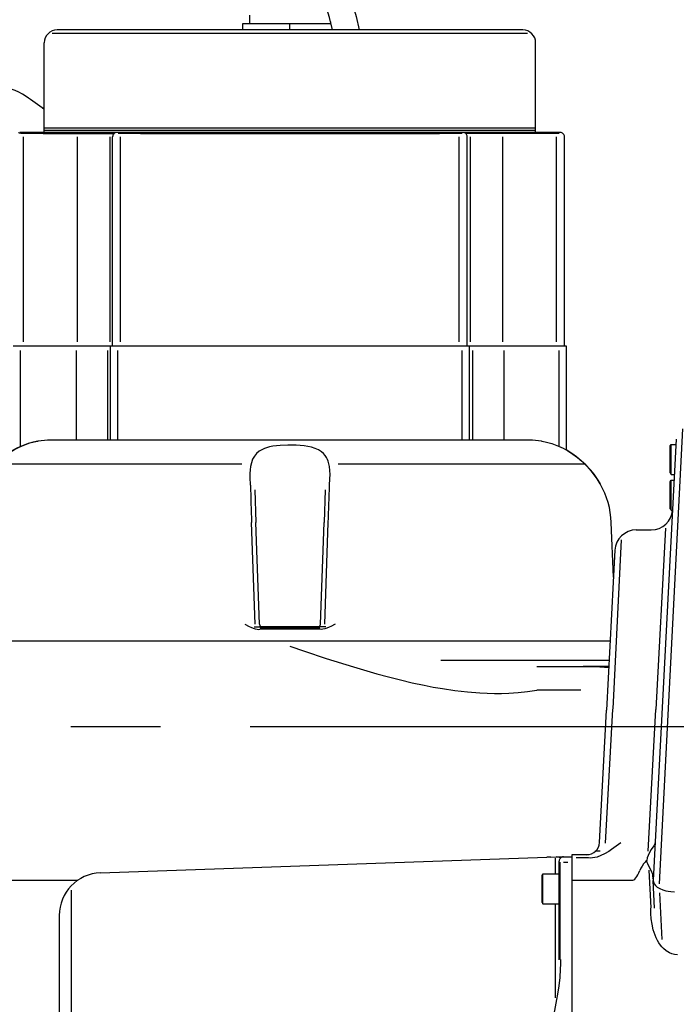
# Model space of a CAD drawing. Header units: millimetres. Extents: x -289 to 305, y -210 to 210.
# Tile 55 of 79: x -38 to -27, y 141 to 158. Entities that reach past the tile are written whole.
import ezdxf

# ---------------------------------------------------------------- set-up
doc = ezdxf.new("R2010")
doc.units = ezdxf.units.MM
doc.linetypes.add('CENTER', pattern=[12, 7.5, -1.5, 1.5, -1.5])

# ---------------------------------------------------------------- blocks, each defined once
blk = doc.blocks.new('DTL0022')
at = {"color": 3, "linetype": 'Continuous'}
for p, q in [((155.499985, 166.499878), (155.499985, 164.499878)), ((153.999985, 164.499878), (164.999985, 164.499878)), ((153.999985, 162.999878), (153.999985, 164.499878)), ((164.999985, 164.499878), (174.593307, 164.499878)), ((164.999985, 162.999878), (164.999985, 164.499878)), ((174.499985, 164.874146), (174.499985, 164.499878)), ((220.601456, 162.156617), (109.35881, 162.156617)), ((219.499985, 162.999878), (110.5, 162.999878)), ((107.5, 140.499878), (107.5, 159.999878)), ((222.499985, 140.499878), (222.499985, 159.999878)), ((107.390045, 144.745972), (107.126877, 144.650757)), ((107.390045, 144.745972), (107.50029, 144.786499)), ((102.050888, 138.999878), (101.75, 138.999878)), ((107.224991, 138.742554), (102.017898, 138.742554)), ((102.349991, 138.999878), (102.028244, 138.814331)), ((228.249985, 138.999878), (102.050888, 138.999878)), ((107.25, 138.742554), (123.760483, 138.742554)), ((107.5, 139.999878), (107.5, 140.499878)), ((107.5, 139.499878), (107.5, 139.999878)), ((222.499985, 139.999878), (107.5, 139.999878)), ((107.5, 138.999878), (107.5, 139.499878)), ((222.499985, 139.499878), (107.5, 139.499878)), ((129.975006, 138.742554), (124.767898, 138.742554)), ((130, 138.742554), (199.999985, 138.742554)), ((205.232101, 138.742554), (200.025009, 138.742554)), ((204.650009, 138.999878), (204.901047, 138.855103)), ((222.749985, 138.742554), (206.239517, 138.742554)), ((222.499985, 139.999878), (222.499985, 140.499878)), ((222.499985, 139.499878), (222.499985, 139.999878)), ((222.499985, 138.999878), (222.499985, 139.499878)), ((227.982101, 138.742554), (222.775009, 138.742554)), ((102.618454, 90), (102.618454, 137.999878)), ((115.223266, 137.999878), (115.223266, 90)), ((122.829178, 137.999878), (122.829178, 90)), ((123.5, 89), (123.5, 137.999878)), ((125.368454, 90), (125.368454, 137.999878)), ((204.631546, 90), (204.631546, 137.999878)), ((206.499985, 89), (206.499985, 137.999878)), ((207.170822, 137.999878), (207.170822, 90)), ((214.776718, 137.999878), (214.776718, 90)), ((227.381546, 90), (227.381546, 137.999878)), ((229.249985, 89), (229.249985, 137.999878)), ((229.749985, 89), (100.25, 89)), ((101.972, 65.535401), (101.972, 88)), ((114.967056, 88), (114.967056, 67)), ((122.296982, 88), (122.296982, 67)), ((123, 67), (123, 89)), ((124.722, 67), (124.722, 88)), ((205.278, 67), (205.278, 88)), ((206.999985, 67), (206.999985, 89)), ((207.703018, 88), (207.703018, 67)), ((215.032944, 88), (215.032944, 67)), ((228.028, 65.535401), (228.028, 88)), ((229.749985, 64.660767), (229.749985, 89)), ((256.877548, 69.662232), (251.435226, -36.839599)), ((221.044967, 67), (108.955063, 67)), ((255.411728, 67.261719), (249.999985, -36)), ((253.999985, 65.653565), (254.199997, 66)), ((253.999985, 59.806885), (253.999985, 65.653565)), ((254.199997, 59.511109), (254.199997, 66)), ((254.199997, 66), (255.345596, 66)), ((153.704666, 61.42273), (95.980026, 61.42273)), ((234.019943, 61.42273), (176.295334, 61.42273)), ((253.999985, 59.346436), (253.999985, 59.806885)), ((253.999985, 59.346436), (254.199997, 59)), ((253.999985, 57.280152), (254.199997, 57.626587)), ((254.199997, 59), (254.199997, 59.511109)), ((254.199997, 59), (254.978744, 59)), ((254.199997, 50.627564), (254.199997, 57.626587)), ((254.199997, 57.626587), (254.906784, 57.626587)), ((156.764572, 55.37854), (157.03276, 47.697998)), ((173.235458, 55.37854), (172.967239, 47.697998)), ((253.999985, 50.973877), (253.999985, 57.280152)), ((253.999985, 50.973023), (254.199997, 50.626587)), ((254.199997, 50.626587), (254.539902, 50.626587)), ((156.866226, 23.949585), (156.020065, 47.75647)), ((157.861557, 23.965088), (157.03276, 47.697998)), ((172.138473, 23.965088), (172.967239, 47.697998)), ((173.133774, 23.949585), (173.979935, 47.75647)), ((240.719833, 34.978516), (240.204269, 47.715088)), ((252.905624, 46.40918), (250.600998, 3.989136)), ((246.042282, 46), (249.552597, 46)), ((242.515671, 43.661866), (240.523727, 4.101685)), ((241.049118, 41.261719), (239.087662, 3.835083)), ((171.833725, 23.316651), (158.166275, 23.316651)), ((172.036423, 22.755249), (157.963608, 22.755249)), ((171.97261, 23), (158.027389, 23)), ((239.934646, 20), (87.93483, 20)), ((239.694168, 15.409424), (200.272995, 15.409424)), ((222.739303, 14), (233.641098, 14)), ((239.570419, 14), (233.641098, 14)), ((222.739303, 8.543701), (233.065414, 8.543701)), ((237.463425, -27.156982), (239.087662, 3.835083)), ((238.879379, -27.290283), (240.522934, 4.070313)), ((248.864548, -29.160766), (250.600204, 3.957764)), ((250.456467, -27.290405), (250.458511, -27.251098)), ((250.458511, -27.251098), (250.458572, -27.25)), ((120.651016, -34.248657), (225.104721, -30.601074)), ((226.060776, -30.567749), (225.104721, -30.601074)), ((226.060776, -30.567749), (227.999374, -30.5)), ((227.122055, -34.5), (227.122055, -30.802856)), ((228.017441, -30.5), (227.982559, -30.50061)), ((227.999985, -54.588867), (227.999985, -31.5)), ((228.017441, -30.5), (228.999985, -30.5)), ((228.257553, -35.06372), (228.257553, -31.766845)), ((228.999985, -30.5), (230.999985, -30.5)), ((228.999985, -31.776733), (229.999985, -31.776733)), ((230.999985, -30), (230.999985, -78)), ((234.864914, -30), (230.999985, -30)), ((234.864914, -30.751342), (231.999985, -30.751342)), ((223.999985, -34.846435), (224.199997, -34.5)), ((224.199997, -39.677978), (224.199997, -34.5)), ((224.199997, -34.5), (227.999985, -34.5)), ((248.96434, -33.648193), (249.426987, -42.476196)), ((98.340469, -36), (115.337906, -36)), ((223.999985, -39.511963), (223.999985, -34.846435)), ((228.257553, -54.52417), (228.257553, -35.08667)), ((230.999985, -36), (245.015976, -36)), ((249.956344, -35.166992), (249.939682, -34.849243)), ((249.952438, -35.538574), (249.955429, -35.482177)), ((249.956344, -35.166992), (249.999985, -36)), ((249.999985, -36), (250.003952, -36.075561)), ((250.342605, -42.537231), (250.003952, -36.075561)), ((250.03923, -35.248901), (250.037643, -35.25)), ((113.770645, -38.29602), (113.770645, -117.703979)), ((252.090286, -49.82312), (251.534469, -38.948974)), ((223.999985, -41.153564), (223.999985, -39.511963)), ((223.999985, -41.153564), (224.199997, -41.5)), ((224.199997, -41.5), (224.199997, -39.677978)), ((224.199997, -41.5), (227.999985, -41.5)), ((227.122055, -63.499633), (227.122055, -41.5)), ((111, -44.242675), (111, -111.757446))]:
    blk.add_line(p, q, dxfattribs=at)
for points in [[(176.231399, 178.186402), (176.616989, 177.398316), (177.781051, 174.66687), (178.737594, 172.056031), (179.596206, 169.356812), (180.475876, 166.121949), (181.187362, 162.999878)], [(174.946701, 162.999878), (174.228592, 165.917603), (173.405105, 168.743775), (172.480179, 171.448853), (171.809952, 173.165894), (170.821457, 175.385865), (170.497299, 176.040161), (170.14006, 176.678833)], [(106.593551, 138.999878), (105.778122, 138.982056), (104.161789, 138.883423), (103.066147, 138.814331), (102.583603, 138.799927), (101.990494, 138.817261), (101.723083, 138.850952), (101.556427, 138.89563), (101.517441, 138.916382), (101.506271, 138.92688), (101.500686, 138.93689), (101.5, 138.941773)], [(205.499985, 138.990113), (205.499313, 138.987427), (205.493881, 138.981568), (205.444809, 138.958618), (205.076431, 138.87854), (204.420212, 138.81482), (203.570755, 138.801392), (202.934219, 138.8219), (201.578903, 138.904419), (199.999985, 138.990601)], [(205.460678, 138.999878), (205.487778, 138.997925), (205.49559, 138.995484), (205.498642, 138.993286), (205.499496, 138.992066), (205.499985, 138.990113)], [(92.393509, 56.759156), (92.737839, 57.341431), (93.484543, 58.475586), (94.30664, 59.565796), (95.201279, 60.607178), (96.163711, 61.59253), (97.187088, 62.51416), (98.262466, 63.363526), (99.376587, 64.131104), (100.509414, 64.806519), (101.633179, 65.380371), (102.712646, 65.846436), (104.15834, 66.345703), (105.531387, 66.690186), (106.104721, 66.795899)], [(106.104721, 66.795899), (105.992538, 66.77771), (104.940658, 66.557373), (103.706833, 66.204834), (102.18016, 65.626709), (101.073318, 65.106079), (99.941208, 64.480469), (98.815063, 63.757691), (97.718262, 62.947876), (96.667557, 62.061158), (95.673797, 61.10669), (94.744751, 60.09253), (93.886062, 59.026123), (93.101394, 57.91333), (92.393524, 56.759278)], [(174.285202, 56.487671), (174.36763, 57.986084), (174.377884, 58.966797), (174.337387, 59.914185), (174.232345, 60.821411), (174.102218, 61.470215), (173.920517, 62.087158), (173.751388, 62.515137), (173.548569, 62.921753), (173.222092, 63.427002), (172.82814, 63.88562), (172.365219, 64.293335), (171.68901, 64.729492), (170.915359, 65.081055), (170.057602, 65.353394), (169.21141, 65.541138), (168.319748, 65.678223), (167.394546, 65.772827), (166.448288, 65.831665), (164.534866, 65.86023), (162.710861, 65.781128), (161.822067, 65.695557), (160.961075, 65.5719), (160.230057, 65.424805), (159.536178, 65.236695), (159.030014, 65.060059), (158.554886, 64.854004), (157.806564, 64.419068), (157.17601, 63.889771), (156.666672, 63.270752), (156.258285, 62.536621), (155.965927, 61.72815), (155.773666, 60.858521), (155.673904, 60.053101), (155.627182, 59.214234), (155.623886, 58.32959), (155.714828, 56.487671)], [(223.895309, 66.795899), (224.007431, 66.77771), (225.059341, 66.557373), (226.293136, 66.204834), (227.819839, 65.626709), (228.926681, 65.106079), (230.058761, 64.480469), (231.184921, 63.757691), (232.281723, 62.947876), (233.332443, 62.061158), (234.326217, 61.10669), (235.255234, 60.09253), (236.113937, 59.026123), (236.898605, 57.91333), (237.606491, 56.759278)], [(237.606491, 56.759156), (236.876999, 57.946167), (236.066574, 59.088745), (235.177841, 60.182129), (234.215072, 61.219605), (233.184738, 62.192993), (232.095718, 63.093018), (230.960373, 63.910279), (229.79808, 64.633179)], [(154.45787, 23.983033), (155.448166, 23.419556), (155.814621, 23.235352), (156.393844, 22.988648), (156.854202, 22.842408), (157.336166, 22.748047), (157.652939, 22.724732), (157.969589, 22.737305)], [(156.610428, 23.310913), (157.774887, 23.311768), (158.184158, 23.316162), (158.188858, 23.316895)], [(173.389572, 23.310913), (172.225113, 23.311768), (171.815842, 23.316162), (171.811142, 23.316895)], [(175.542099, 23.983033), (174.551834, 23.419556), (174.185348, 23.235352), (173.606155, 22.988648), (173.145798, 22.842408), (172.663803, 22.748047), (172.34703, 22.724732), (172.030441, 22.737305)], [(165.008163, 18.757447), (168.439071, 17.605957), (173.504806, 15.9375), (179.870346, 13.935791), (185.331222, 12.344971), (188.077743, 11.602173), (190.835556, 10.902222), (193.604477, 10.251343), (196.384018, 9.656494), (198.550033, 9.237549), (200.721084, 8.860718), (203.621445, 8.430786), (206.524429, 8.09314), (209.424331, 7.859009), (211.133224, 7.77417), (212.836716, 7.732178), (214.523605, 7.735718), (216.20018, 7.786988), (218.419784, 7.934937), (220.605881, 8.179566), (222.747452, 8.526612)], [(233.626022, 14.0448), (235.391159, 14.020142), (237.478714, 13.929444), (239.608597, 13.775025)], [(242.426559, -27.24292), (241.324692, -28.047363), (240.216537, -28.825073), (239.614548, -29.221924), (238.632065, -29.803222), (237.780502, -30.215576), (236.856308, -30.544922), (236.341415, -30.669433), (235.814621, -30.750488), (235.332474, -30.781738), (234.849502, -30.769653)], [(250.456467, -27.290405), (250.450241, -27.325439), (250.411087, -27.426269), (250.123733, -27.922851), (249.55809, -28.822021), (249.253403, -29.342407), (248.834152, -30.196167), (248.631149, -30.776001), (248.509689, -31.384277)], [(237.630783, -29.181396), (236.602463, -29.155273), (236.515213, -29.144775), (236.509292, -29.142212), (236.508163, -29.140991), (236.508194, -29.139892), (236.508835, -29.139038)], [(228.271164, -30.748047), (228.283523, -30.730224), (228.284714, -30.713257), (228.275589, -30.696899), (228.239883, -30.671508), (228.101608, -30.62622), (227.890365, -30.58728), (227.312179, -30.526733)], [(248.509689, -31.384277), (248.301803, -31.541137), (248.105942, -31.72705), (247.738998, -32.170654), (247.41835, -32.662597), (247.134994, -33.187866), (246.885238, -33.732055)], [(249.939682, -34.849243), (249.919723, -34.707397), (249.81456, -34.379883), (249.702957, -34.124878), (249.42308, -33.570923), (248.954635, -32.661377), (248.716842, -32.114502), (248.617416, -31.827758), (248.509659, -31.384277)], [(250.003952, -36.075561), (250.055771, -36.392822), (250.244858, -36.826782), (250.554428, -37.226928), (250.962753, -37.582763), (251.552597, -37.944092), (252.222885, -38.232544), (252.948074, -38.44873), (253.515579, -38.564575), (254.095871, -38.641723), (255.006882, -38.686523)], [(255.655227, -53.414184), (255.011154, -53.356567), (254.389328, -53.19873), (253.804001, -52.954101), (253.077591, -52.508545), (252.438949, -51.967041), (252.058761, -51.565551), (251.714035, -51.140258), (251.353317, -50.620605), (251.033584, -50.081421), (250.726242, -49.473633), (250.459976, -48.852905), (250.036423, -47.586059), (249.738815, -46.301025), (249.550583, -45.025512), (249.453842, -43.752441), (249.438095, -42.486694)], [(228.274521, -54.519287), (228.288071, -55.645752), (228.259811, -56.771484), (228.126755, -58.734863), (227.907791, -60.687011), (227.623154, -62.622802), (227.404831, -63.907592), (226.921341, -66.462768), (226.414169, -68.996093), (226.169906, -70.274658), (225.964401, -71.504516), (225.799301, -72.985962), (225.76979, -73.852661)]]:
    blk.add_lwpolyline(points, dxfattribs=at)
for centre, radius, start, end in [((110.5, 159.999878), 3, 90.000003, 179.999995), ((219.499985, 159.999878), 3, 0, 90.000003), ((96.36084, 137.617554), 12, 54.999992, 127.866127), ((0, 0), 180, 53.328741, 54.999999), ((124.5, 137.999878), 1, 90.000003, 180.000005), ((199.453445, 123.880005), 15.120227, 87.928495, 89.744096), ((205.499985, 137.999878), 1, 0, 90.000003), ((228.249985, 137.999878), 1, 0, 90.000003), ((108.955063, 47), 20, 90.000003, 98.193525), ((221.044967, 47), 20, 81.80648, 90.000003), ((2446.080734, 123.937378), 2291.327435, 181.687407, 181.905071), ((-2116.080765, 123.937378), 2291.327435, 358.094929, 358.312596), ((220.324814, 46.898682), 19.896525, 2.351755, 29.708263), ((249.552597, 51), 5, 270.000011, 355.716805), ((246.042282, 41), 5, 90.000003, 176.999995), ((158.860946, 24), 1, 181.999997, 269.999997), ((171.139084, 24), 1, 269.999997, 358), ((234.467575, -27), 3, 269.999997, 357), ((228.999985, -31.5), 1, 90.000003, 180.000005), ((121, -44.242675), 10, 91.999998, 179.999995), ((250.284286, -34.934814), 0.400974, 215.291623, 231.953064)]:
    blk.add_arc(centre, radius, start, end, dxfattribs=at)
blk.add_ellipse((246.874801, -0.065551), major_axis=(-1.895554, -35.933472), ratio=0.139068, start_param=0.0010205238, end_param=0.3645099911, dxfattribs=at)

msp = doc.modelspace()

# ---------------------------------------------------------------- linework, layer by layer
at = {"color": 7, "linetype": 'CENTER'}
msp.add_line((-69.988, 146.135), (52.456, 146.135), dxfattribs=at)
at = {"color": 7, "linetype": 'Continuous'}
msp.add_arc((-45.109, 146.135), 27.341, 195, 165, dxfattribs=at)

# ---------------------------------------------------------------- block references
at = {"color": 7, "xscale": 0.071428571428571, "yscale": 0.071428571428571, "zscale": 0.071428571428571}
msp.add_blockref('DTL0022', (-45.109, 146.135), dxfattribs=at)

doc.saveas('drawing.dxf')
